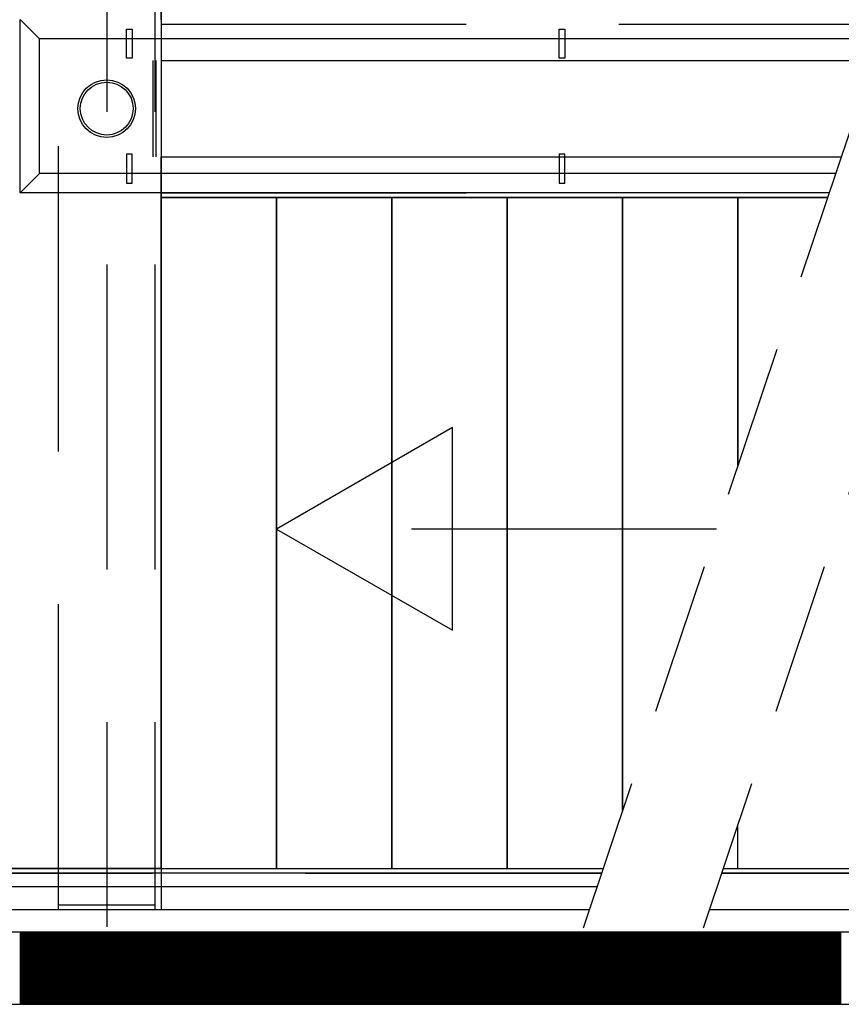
# Model space of a CAD drawing. Header units: millimetres. Extents: x -6587 to 112313, y 244 to 84344.
# Tile 9 of 54: x 19105 to 20814, y 38032 to 40080. Entities that reach past the tile are written whole.
import ezdxf

# ---------------------------------------------------------------- set-up
doc = ezdxf.new("R2010")
doc.units = ezdxf.units.MM
doc.header["$LTSCALE"] = 100
doc.linetypes.add('HIDDEN', pattern=[9.525, 6.35, -3.175])
doc.linetypes.add('HIDDEN2', pattern=[4.7625, 3.175, -1.5875])
for name, color, linetype in [('AL$1----_ALGEMEEN', 7, 'CONTINUOUS'), ('AL$1----_MAATVOERING', 7, 'CONTINUOUS'), ('AL24----_TRAPPEN', 7, 'CONTINUOUS'), ('AL28----_KONSTRUKTIE', 3, 'CONTINUOUS'), ('AL29----_BOVENBOUW', 7, 'CONTINUOUS'), ('ALXA1---_RASTER50', 12, 'CONTINUOUS'), ('ALXAB---_PREFABBETON', 1, 'CONTINUOUS'), ('HEKWERKEN', 1, 'CONTINUOUS'), ('LIJN025', 10, 'CONTINUOUS')]:
    doc.layers.add(name, color=color, linetype=linetype)

# ---------------------------------------------------------------- blocks, each defined once
blk = doc.blocks.new('A$Cb38f1ce1')
at = {"layer": 'AL$1----_ALGEMEEN', "color": 8}
for p, q in [((16147.7, 33553.1), (16147.7, 34949.1)), ((16147.7, 31787.1), (16147.7, 33183.1)), ((16387.7, 33183.1), (16387.7, 31787.1)), ((16387.7, 33183.1), (16387.7, 31787.1)), ((16147.7, 31787.1), (16187.7, 31787.1)), ((16347.7, 31787.1), (16387.7, 31787.1)), ((16387.7, 31787.1), (16427.7, 31787.1))]:
    blk.add_line(p, q, dxfattribs=at)
for points in [[(16147.7, 33183.1), (16147.7, 31787.1), (16387.7, 31787.1), (16387.7, 33183.1)], [(16387.7, 33183.1), (16387.7, 31787.1), (16627.7, 31787.1), (16627.7, 33183.1)], [(16627.7, 33183.1), (16627.7, 31787.1), (16867.7, 31787.1), (16867.7, 33183.1)]]:
    blk.add_lwpolyline(points, close=True, dxfattribs=at)
for points in [[(16387.7, 33183.1), (16387.7, 31787.1), (17067, 31787.1)], [(16867.7, 33183.1), (16867.7, 31787.1), (17067, 31787.1)], [(17107.7, 31908.4), (17107.7, 33183.1), (16867.7, 33183.1)], [(17534.4, 33183.1), (16867.7, 33183.1)], [(17347.7, 32625.4), (17347.7, 33183.1), (17107.7, 33183.1)], [(17107.7, 33183.1), (17107.7, 31908.4)], [(17534.4, 33183.1), (17347.7, 33183.1)], [(17534.4, 33183.1), (17347.7, 33183.1)], [(17347.7, 33183.1), (17347.7, 32625.4)], [(17317, 31787.1), (17347.7, 31787.1), (17347.7, 31878.6)]]:
    blk.add_lwpolyline(points, dxfattribs=at)
at = {"layer": 'AL$1----_MAATVOERING', "color": 8, "linetype": 'HIDDEN'}
for p, q in [((16131.7, 33268.1), (16131.7, 33468.1)), ((16137.7, 33268.1), (16137.7, 33468.1))]:
    blk.add_line(p, q, dxfattribs=at)
at = {"layer": 'AL$1----_MAATVOERING', "color": 8}
blk.add_line((16147.7, 33468.1), (16147.7, 33268.1), dxfattribs=at)
at = {"layer": 'AL24----_TRAPPEN', "color": 8, "linetype": 'HIDDEN'}
for p, q in [((16147.7, 33543.6), (18850.7, 33543.6)), ((16147.7, 33192.6), (16969.3, 33192.6)), ((14542.2, 31777.6), (17063.9, 31777.6)), ((17313.9, 31777.6), (18850.7, 31777.6))]:
    blk.add_line(p, q, dxfattribs=at)
at = {"layer": 'AL24----_TRAPPEN', "color": 8}
for p, q in [((16147.7, 33468.1), (18850.7, 33468.1)), ((16147.7, 33268.1), (17562.8, 33268.1)), ((16147.7, 33183.1), (17534.4, 33183.1)), ((14551.7, 31787.1), (17067, 31787.1)), ((17317, 31787.1), (18850.7, 31787.1)), ((14466.7, 31750.1), (17054.7, 31750.1)), ((14466.7, 31702.1), (17038.6, 31702.1)), ((17288.6, 31702.1), (18850.7, 31702.1))]:
    blk.add_line(p, q, dxfattribs=at)
at = {"layer": 'AL24----_TRAPPEN', "color": 8, "linetype": 'HIDDEN'}
for points in [[(16754.2, 32282.9), (16754.2, 32704.7), (16387.7, 32493.1)], [(16387.7, 32493.1), (16754.2, 32282.9)], [(17303.4, 32493.1), (16387.7, 32493.1)]]:
    blk.add_lwpolyline(points, dxfattribs=at)
at = {"layer": 'AL28----_KONSTRUKTIE', "color": 8}
for p, q in [((21235.4, 31655), (14437.7, 31655)), ((21235.4, 31655), (14437.7, 31655)), ((14437.7, 31505), (21235.4, 31505)), ((14437.7, 31505), (21235.4, 31505))]:
    blk.add_line(p, q, dxfattribs=at)
for radius in [60, 55]:
    blk.add_circle((16034.7, 33368.1), radius, dxfattribs=at)
at = {"layer": 'AL29----_BOVENBOUW', "color": 8, "linetype": 'HIDDEN'}
for p, q in [((15934.7, 31702.1), (15934.7, 34949.1)), ((16034.7, 34949.1), (16034.7, 31666.2)), ((16134.7, 34949.1), (16134.7, 31702.1)), ((15934.7, 31712.1), (16134.7, 31712.1)), ((15934.7, 31702.1), (16134.7, 31702.1))]:
    blk.add_line(p, q, dxfattribs=at)
at = {"layer": 'AL29----_BOVENBOUW', "color": 8}
for p, q in [((16147.7, 33553.1), (16147.7, 33468.1)), ((16147.7, 33183.1), (16147.7, 33268.1)), ((16147.7, 31787.1), (16147.7, 31702.1))]:
    blk.add_line(p, q, dxfattribs=at)
at = {"layer": 'AL29----_BOVENBOUW', "color": 8, "linetype": 'HIDDEN2'}
for p, q in [((17579.6, 33318.3), (17025.7, 31663.6)), ((17829.6, 33318.3), (17275.7, 31663.6))]:
    blk.add_line(p, q, dxfattribs=at)
at = {"layer": 'AL29----_BOVENBOUW', "color": 8}
blk.add_lwpolyline([(14551.7, 31787.1), (14551.7, 34949.1), (16147.7, 34949.1), (16147.7, 31787.1)], close=True, dxfattribs=at)
at = {"layer": 'ALXA1---_RASTER50', "color": 8}
for p, q in [((15854.8, 31655), (15854.8, 31505)), ((15856.8, 31655), (15856.8, 31505)), ((15858.8, 31655), (15858.8, 31505)), ((15860.8, 31655), (15860.8, 31505)), ((15862.8, 31655), (15862.8, 31505)), ((15864.8, 31655), (15864.8, 31505)), ((15866.8, 31655), (15866.8, 31505)), ((15868.8, 31655), (15868.8, 31505)), ((15870.8, 31655), (15870.8, 31505)), ((15872.8, 31655), (15872.8, 31505)), ((15874.8, 31655), (15874.8, 31505)), ((15876.8, 31655), (15876.8, 31505)), ((15878.8, 31655), (15878.8, 31505)), ((15880.8, 31655), (15880.8, 31505)), ((15882.8, 31655), (15882.8, 31505)), ((15884.8, 31655), (15884.8, 31505)), ((15886.8, 31655), (15886.8, 31505)), ((15888.8, 31655), (15888.8, 31505)), ((15890.8, 31655), (15890.8, 31505)), ((15892.8, 31655), (15892.8, 31505)), ((15894.8, 31655), (15894.8, 31505)), ((15896.8, 31655), (15896.8, 31505)), ((15898.8, 31655), (15898.8, 31505)), ((15900.8, 31655), (15900.8, 31505)), ((15902.8, 31655), (15902.8, 31505)), ((15904.8, 31655), (15904.8, 31505)), ((15906.8, 31655), (15906.8, 31505)), ((15908.8, 31655), (15908.8, 31505)), ((15910.8, 31655), (15910.8, 31505)), ((15912.8, 31655), (15912.8, 31505)), ((15914.8, 31655), (15914.8, 31505)), ((15916.8, 31655), (15916.8, 31505)), ((15918.8, 31655), (15918.8, 31505)), ((15920.8, 31655), (15920.8, 31505)), ((15922.8, 31655), (15922.8, 31505)), ((15924.8, 31655), (15924.8, 31505)), ((15926.8, 31655), (15926.8, 31505)), ((15928.8, 31655), (15928.8, 31505)), ((15930.8, 31655), (15930.8, 31505)), ((15932.8, 31655), (15932.8, 31505)), ((15934.8, 31655), (15934.8, 31505)), ((15936.8, 31655), (15936.8, 31505)), ((15938.8, 31655), (15938.8, 31505)), ((15940.8, 31655), (15940.8, 31505)), ((15942.8, 31655), (15942.8, 31505)), ((15944.8, 31655), (15944.8, 31505)), ((15946.8, 31655), (15946.8, 31505)), ((15948.8, 31655), (15948.8, 31505)), ((15950.8, 31655), (15950.8, 31505)), ((15952.8, 31655), (15952.8, 31505)), ((15954.8, 31655), (15954.8, 31505)), ((15956.8, 31655), (15956.8, 31505)), ((15958.8, 31655), (15958.8, 31505)), ((15960.8, 31655), (15960.8, 31505)), ((15962.8, 31655), (15962.8, 31505)), ((15964.8, 31655), (15964.8, 31505)), ((15966.8, 31655), (15966.8, 31505)), ((15968.8, 31655), (15968.8, 31505)), ((15970.8, 31655), (15970.8, 31505)), ((15972.8, 31655), (15972.8, 31505)), ((15974.8, 31655), (15974.8, 31505)), ((15976.8, 31655), (15976.8, 31505)), ((15978.8, 31655), (15978.8, 31505)), ((15980.8, 31655), (15980.8, 31505)), ((15982.8, 31655), (15982.8, 31505)), ((15984.8, 31655), (15984.8, 31505)), ((15986.8, 31655), (15986.8, 31505)), ((15988.8, 31655), (15988.8, 31505)), ((15990.8, 31655), (15990.8, 31505)), ((15992.8, 31655), (15992.8, 31505)), ((15994.8, 31655), (15994.8, 31505)), ((15996.8, 31655), (15996.8, 31505)), ((15998.8, 31655), (15998.8, 31505)), ((16000.8, 31655), (16000.8, 31505)), ((16002.8, 31655), (16002.8, 31505)), ((16004.8, 31655), (16004.8, 31505)), ((16006.8, 31655), (16006.8, 31505)), ((16008.8, 31655), (16008.8, 31505)), ((16010.8, 31655), (16010.8, 31505)), ((16012.8, 31655), (16012.8, 31505)), ((16014.8, 31655), (16014.8, 31505)), ((16016.8, 31655), (16016.8, 31505)), ((16018.8, 31655), (16018.8, 31505)), ((16020.8, 31655), (16020.8, 31505)), ((16022.8, 31655), (16022.8, 31505)), ((16024.8, 31655), (16024.8, 31505)), ((16026.8, 31655), (16026.8, 31505)), ((16028.8, 31655), (16028.8, 31505)), ((16030.8, 31655), (16030.8, 31505)), ((16032.8, 31655), (16032.8, 31505)), ((16034.8, 31655), (16034.8, 31505)), ((16036.8, 31655), (16036.8, 31505)), ((16038.8, 31655), (16038.8, 31505)), ((16040.8, 31655), (16040.8, 31505)), ((16042.8, 31655), (16042.8, 31505)), ((16044.8, 31655), (16044.8, 31505)), ((16046.8, 31655), (16046.8, 31505)), ((16048.8, 31655), (16048.8, 31505)), ((16050.8, 31655), (16050.8, 31505)), ((16052.8, 31655), (16052.8, 31505)), ((16054.8, 31655), (16054.8, 31505)), ((16056.8, 31655), (16056.8, 31505)), ((16058.8, 31655), (16058.8, 31505)), ((16060.8, 31655), (16060.8, 31505)), ((16062.8, 31655), (16062.8, 31505)), ((16064.8, 31655), (16064.8, 31505)), ((16066.8, 31655), (16066.8, 31505)), ((16068.8, 31655), (16068.8, 31505)), ((16070.8, 31655), (16070.8, 31505)), ((16072.8, 31655), (16072.8, 31505)), ((16074.8, 31655), (16074.8, 31505)), ((16076.8, 31655), (16076.8, 31505)), ((16078.8, 31655), (16078.8, 31505)), ((16080.8, 31655), (16080.8, 31505)), ((16082.8, 31655), (16082.8, 31505)), ((16084.8, 31655), (16084.8, 31505)), ((16086.8, 31655), (16086.8, 31505)), ((16088.8, 31655), (16088.8, 31505)), ((16090.8, 31655), (16090.8, 31505)), ((16092.8, 31655), (16092.8, 31505)), ((16094.8, 31655), (16094.8, 31505)), ((16096.8, 31655), (16096.8, 31505)), ((16098.8, 31655), (16098.8, 31505)), ((16100.8, 31655), (16100.8, 31505)), ((16102.8, 31655), (16102.8, 31505)), ((16104.8, 31655), (16104.8, 31505)), ((16106.8, 31655), (16106.8, 31505)), ((16108.8, 31655), (16108.8, 31505)), ((16110.8, 31655), (16110.8, 31505)), ((16112.8, 31655), (16112.8, 31505)), ((16114.8, 31655), (16114.8, 31505)), ((16116.8, 31655), (16116.8, 31505)), ((16118.8, 31655), (16118.8, 31505)), ((16120.8, 31655), (16120.8, 31505)), ((16122.8, 31655), (16122.8, 31505)), ((16124.8, 31655), (16124.8, 31505)), ((16126.8, 31655), (16126.8, 31505)), ((16128.8, 31655), (16128.8, 31505)), ((16130.8, 31655), (16130.8, 31505)), ((16132.8, 31655), (16132.8, 31505)), ((16134.8, 31655), (16134.8, 31505)), ((16136.8, 31655), (16136.8, 31505)), ((16138.8, 31655), (16138.8, 31505)), ((16140.8, 31655), (16140.8, 31505)), ((16142.8, 31655), (16142.8, 31505)), ((16144.8, 31655), (16144.8, 31505)), ((16146.8, 31655), (16146.8, 31505)), ((16148.8, 31655), (16148.8, 31505)), ((16150.8, 31655), (16150.8, 31505)), ((16152.8, 31655), (16152.8, 31505)), ((16154.8, 31655), (16154.8, 31505)), ((16156.8, 31655), (16156.8, 31505)), ((16158.8, 31655), (16158.8, 31505)), ((16160.8, 31655), (16160.8, 31505)), ((16162.8, 31655), (16162.8, 31505)), ((16164.8, 31655), (16164.8, 31505)), ((16166.8, 31655), (16166.8, 31505)), ((16168.8, 31655), (16168.8, 31505)), ((16170.8, 31655), (16170.8, 31505)), ((16172.8, 31655), (16172.8, 31505)), ((16174.8, 31655), (16174.8, 31505)), ((16176.8, 31655), (16176.8, 31505)), ((16178.8, 31655), (16178.8, 31505)), ((16180.8, 31655), (16180.8, 31505)), ((16182.8, 31655), (16182.8, 31505)), ((16184.8, 31655), (16184.8, 31505)), ((16186.8, 31655), (16186.8, 31505)), ((16188.8, 31655), (16188.8, 31505)), ((16190.8, 31655), (16190.8, 31505)), ((16192.8, 31655), (16192.8, 31505)), ((16194.8, 31655), (16194.8, 31505)), ((16196.8, 31655), (16196.8, 31505)), ((16198.8, 31655), (16198.8, 31505)), ((16200.8, 31655), (16200.8, 31505)), ((16202.8, 31655), (16202.8, 31505)), ((16204.8, 31655), (16204.8, 31505)), ((16206.8, 31655), (16206.8, 31505)), ((16208.8, 31655), (16208.8, 31505)), ((16210.8, 31655), (16210.8, 31505)), ((16212.8, 31655), (16212.8, 31505)), ((16214.8, 31655), (16214.8, 31505)), ((16216.8, 31655), (16216.8, 31505)), ((16218.8, 31655), (16218.8, 31505)), ((16220.8, 31655), (16220.8, 31505)), ((16222.8, 31655), (16222.8, 31505)), ((16224.8, 31655), (16224.8, 31505)), ((16226.8, 31655), (16226.8, 31505)), ((16228.8, 31655), (16228.8, 31505)), ((16230.8, 31655), (16230.8, 31505)), ((16232.8, 31655), (16232.8, 31505)), ((16234.8, 31655), (16234.8, 31505)), ((16236.8, 31655), (16236.8, 31505)), ((16238.8, 31655), (16238.8, 31505)), ((16240.8, 31655), (16240.8, 31505)), ((16242.8, 31655), (16242.8, 31505)), ((16244.8, 31655), (16244.8, 31505)), ((16246.8, 31655), (16246.8, 31505)), ((16248.8, 31655), (16248.8, 31505)), ((16250.8, 31655), (16250.8, 31505)), ((16252.8, 31655), (16252.8, 31505)), ((16254.8, 31655), (16254.8, 31505)), ((16256.8, 31655), (16256.8, 31505)), ((16258.8, 31655), (16258.8, 31505)), ((16260.8, 31655), (16260.8, 31505)), ((16262.8, 31655), (16262.8, 31505)), ((16264.8, 31655), (16264.8, 31505)), ((16266.8, 31655), (16266.8, 31505)), ((16268.8, 31655), (16268.8, 31505)), ((16270.8, 31655), (16270.8, 31505)), ((16272.8, 31655), (16272.8, 31505)), ((16274.8, 31655), (16274.8, 31505)), ((16276.8, 31655), (16276.8, 31505)), ((16278.8, 31655), (16278.8, 31505)), ((16280.8, 31655), (16280.8, 31505)), ((16282.8, 31655), (16282.8, 31505)), ((16284.8, 31655), (16284.8, 31505)), ((16286.8, 31655), (16286.8, 31505)), ((16288.8, 31655), (16288.8, 31505)), ((16290.8, 31655), (16290.8, 31505)), ((16292.8, 31655), (16292.8, 31505)), ((16294.8, 31655), (16294.8, 31505)), ((16296.8, 31655), (16296.8, 31505)), ((16298.8, 31655), (16298.8, 31505)), ((16300.8, 31655), (16300.8, 31505)), ((16302.8, 31655), (16302.8, 31505)), ((16304.8, 31655), (16304.8, 31505)), ((16306.8, 31655), (16306.8, 31505)), ((16308.8, 31655), (16308.8, 31505)), ((16310.8, 31655), (16310.8, 31505)), ((16312.8, 31655), (16312.8, 31505)), ((16314.8, 31655), (16314.8, 31505)), ((16316.8, 31655), (16316.8, 31505)), ((16318.8, 31655), (16318.8, 31505)), ((16320.8, 31655), (16320.8, 31505)), ((16322.8, 31655), (16322.8, 31505)), ((16324.8, 31655), (16324.8, 31505)), ((16326.8, 31655), (16326.8, 31505)), ((16328.8, 31655), (16328.8, 31505)), ((16330.8, 31655), (16330.8, 31505)), ((16332.8, 31655), (16332.8, 31505)), ((16334.8, 31655), (16334.8, 31505)), ((16336.8, 31655), (16336.8, 31505)), ((16338.8, 31655), (16338.8, 31505)), ((16340.8, 31655), (16340.8, 31505)), ((16342.8, 31655), (16342.8, 31505)), ((16344.8, 31655), (16344.8, 31505)), ((16346.8, 31655), (16346.8, 31505)), ((16348.8, 31655), (16348.8, 31505)), ((16350.8, 31655), (16350.8, 31505)), ((16352.8, 31655), (16352.8, 31505)), ((16354.8, 31655), (16354.8, 31505)), ((16356.8, 31655), (16356.8, 31505)), ((16358.8, 31655), (16358.8, 31505)), ((16360.8, 31655), (16360.8, 31505)), ((16362.8, 31655), (16362.8, 31505)), ((16364.8, 31655), (16364.8, 31505)), ((16366.8, 31655), (16366.8, 31505)), ((16368.8, 31655), (16368.8, 31505)), ((16370.8, 31655), (16370.8, 31505)), ((16372.8, 31655), (16372.8, 31505)), ((16374.8, 31655), (16374.8, 31505)), ((16376.8, 31655), (16376.8, 31505)), ((16378.8, 31655), (16378.8, 31505)), ((16380.8, 31655), (16380.8, 31505)), ((16382.8, 31655), (16382.8, 31505)), ((16384.8, 31655), (16384.8, 31505)), ((16386.8, 31655), (16386.8, 31505)), ((16388.8, 31655), (16388.8, 31505)), ((16390.8, 31655), (16390.8, 31505)), ((16392.8, 31655), (16392.8, 31505)), ((16394.8, 31655), (16394.8, 31505)), ((16396.8, 31655), (16396.8, 31505)), ((16398.8, 31655), (16398.8, 31505)), ((16400.8, 31655), (16400.8, 31505)), ((16402.8, 31655), (16402.8, 31505)), ((16404.8, 31655), (16404.8, 31505)), ((16406.8, 31655), (16406.8, 31505)), ((16408.8, 31655), (16408.8, 31505)), ((16410.8, 31655), (16410.8, 31505)), ((16412.8, 31655), (16412.8, 31505)), ((16414.8, 31655), (16414.8, 31505)), ((16416.8, 31655), (16416.8, 31505)), ((16418.8, 31655), (16418.8, 31505)), ((16420.8, 31655), (16420.8, 31505)), ((16422.8, 31655), (16422.8, 31505)), ((16424.8, 31655), (16424.8, 31505)), ((16426.8, 31655), (16426.8, 31505)), ((16428.8, 31655), (16428.8, 31505)), ((16430.8, 31655), (16430.8, 31505)), ((16432.8, 31655), (16432.8, 31505)), ((16434.8, 31655), (16434.8, 31505)), ((16436.8, 31655), (16436.8, 31505)), ((16438.8, 31655), (16438.8, 31505)), ((16440.8, 31655), (16440.8, 31505)), ((16442.8, 31655), (16442.8, 31505)), ((16444.8, 31655), (16444.8, 31505)), ((16446.8, 31655), (16446.8, 31505)), ((16448.8, 31655), (16448.8, 31505)), ((16450.8, 31655), (16450.8, 31505)), ((16452.8, 31655), (16452.8, 31505)), ((16454.8, 31655), (16454.8, 31505)), ((16456.8, 31655), (16456.8, 31505)), ((16458.8, 31655), (16458.8, 31505)), ((16460.8, 31655), (16460.8, 31505)), ((16462.8, 31655), (16462.8, 31505)), ((16464.8, 31655), (16464.8, 31505)), ((16466.8, 31655), (16466.8, 31505)), ((16468.8, 31655), (16468.8, 31505)), ((16470.8, 31655), (16470.8, 31505)), ((16472.8, 31655), (16472.8, 31505)), ((16474.8, 31655), (16474.8, 31505)), ((16476.8, 31655), (16476.8, 31505)), ((16478.8, 31655), (16478.8, 31505)), ((16480.8, 31655), (16480.8, 31505)), ((16482.8, 31655), (16482.8, 31505)), ((16484.8, 31655), (16484.8, 31505)), ((16486.8, 31655), (16486.8, 31505)), ((16488.8, 31655), (16488.8, 31505)), ((16490.8, 31655), (16490.8, 31505)), ((16492.8, 31655), (16492.8, 31505)), ((16494.8, 31655), (16494.8, 31505)), ((16496.8, 31655), (16496.8, 31505)), ((16498.8, 31655), (16498.8, 31505)), ((16500.8, 31655), (16500.8, 31505)), ((16502.8, 31655), (16502.8, 31505)), ((16504.8, 31655), (16504.8, 31505)), ((16506.8, 31655), (16506.8, 31505)), ((16508.8, 31655), (16508.8, 31505)), ((16510.8, 31655), (16510.8, 31505)), ((16512.8, 31655), (16512.8, 31505)), ((16514.8, 31655), (16514.8, 31505)), ((16516.8, 31655), (16516.8, 31505)), ((16518.8, 31655), (16518.8, 31505)), ((16520.8, 31655), (16520.8, 31505)), ((16522.8, 31655), (16522.8, 31505)), ((16524.8, 31655), (16524.8, 31505)), ((16526.8, 31655), (16526.8, 31505)), ((16528.8, 31655), (16528.8, 31505)), ((16530.8, 31655), (16530.8, 31505)), ((16532.8, 31655), (16532.8, 31505)), ((16534.8, 31655), (16534.8, 31505)), ((16536.8, 31655), (16536.8, 31505)), ((16538.8, 31655), (16538.8, 31505)), ((16540.8, 31655), (16540.8, 31505)), ((16542.8, 31655), (16542.8, 31505)), ((16544.8, 31655), (16544.8, 31505)), ((16546.8, 31655), (16546.8, 31505)), ((16548.8, 31655), (16548.8, 31505)), ((16550.8, 31655), (16550.8, 31505)), ((16552.8, 31655), (16552.8, 31505)), ((16554.8, 31655), (16554.8, 31505)), ((16556.8, 31655), (16556.8, 31505)), ((16558.8, 31655), (16558.8, 31505)), ((16560.8, 31655), (16560.8, 31505)), ((16562.8, 31655), (16562.8, 31505)), ((16564.8, 31655), (16564.8, 31505)), ((16566.8, 31655), (16566.8, 31505)), ((16568.8, 31655), (16568.8, 31505)), ((16570.8, 31655), (16570.8, 31505)), ((16572.8, 31655), (16572.8, 31505)), ((16574.8, 31655), (16574.8, 31505)), ((16576.8, 31655), (16576.8, 31505)), ((16578.8, 31655), (16578.8, 31505)), ((16580.8, 31655), (16580.8, 31505)), ((16582.8, 31655), (16582.8, 31505)), ((16584.8, 31655), (16584.8, 31505)), ((16586.8, 31655), (16586.8, 31505)), ((16588.8, 31655), (16588.8, 31505)), ((16590.8, 31655), (16590.8, 31505)), ((16592.8, 31655), (16592.8, 31505)), ((16594.8, 31655), (16594.8, 31505)), ((16596.8, 31655), (16596.8, 31505)), ((16598.8, 31655), (16598.8, 31505)), ((16600.8, 31655), (16600.8, 31505)), ((16602.8, 31655), (16602.8, 31505)), ((16604.8, 31655), (16604.8, 31505)), ((16606.8, 31655), (16606.8, 31505)), ((16608.8, 31655), (16608.8, 31505)), ((16610.8, 31655), (16610.8, 31505)), ((16612.8, 31655), (16612.8, 31505)), ((16614.8, 31655), (16614.8, 31505)), ((16616.8, 31655), (16616.8, 31505)), ((16618.8, 31655), (16618.8, 31505)), ((16620.8, 31655), (16620.8, 31505)), ((16622.8, 31655), (16622.8, 31505)), ((16624.8, 31655), (16624.8, 31505)), ((16626.8, 31655), (16626.8, 31505)), ((16628.8, 31655), (16628.8, 31505)), ((16630.8, 31655), (16630.8, 31505)), ((16632.8, 31655), (16632.8, 31505)), ((16634.8, 31655), (16634.8, 31505)), ((16636.8, 31655), (16636.8, 31505)), ((16638.8, 31655), (16638.8, 31505)), ((16640.8, 31655), (16640.8, 31505)), ((16642.8, 31655), (16642.8, 31505)), ((16644.8, 31655), (16644.8, 31505)), ((16646.8, 31655), (16646.8, 31505)), ((16648.8, 31655), (16648.8, 31505)), ((16650.8, 31655), (16650.8, 31505)), ((16652.8, 31655), (16652.8, 31505)), ((16654.8, 31655), (16654.8, 31505)), ((16656.8, 31655), (16656.8, 31505)), ((16658.8, 31655), (16658.8, 31505)), ((16660.8, 31655), (16660.8, 31505)), ((16662.8, 31655), (16662.8, 31505)), ((16664.8, 31655), (16664.8, 31505)), ((16666.8, 31655), (16666.8, 31505)), ((16668.8, 31655), (16668.8, 31505)), ((16670.8, 31655), (16670.8, 31505)), ((16672.8, 31655), (16672.8, 31505)), ((16674.8, 31655), (16674.8, 31505)), ((16676.8, 31655), (16676.8, 31505)), ((16678.8, 31655), (16678.8, 31505)), ((16680.8, 31655), (16680.8, 31505)), ((16682.8, 31655), (16682.8, 31505)), ((16684.8, 31655), (16684.8, 31505)), ((16686.8, 31655), (16686.8, 31505)), ((16688.8, 31655), (16688.8, 31505)), ((16690.8, 31655), (16690.8, 31505)), ((16692.8, 31655), (16692.8, 31505)), ((16694.8, 31655), (16694.8, 31505)), ((16696.8, 31655), (16696.8, 31505)), ((16698.8, 31655), (16698.8, 31505)), ((16700.8, 31655), (16700.8, 31505)), ((16702.8, 31655), (16702.8, 31505)), ((16704.8, 31655), (16704.8, 31505)), ((16706.8, 31655), (16706.8, 31505)), ((16708.8, 31655), (16708.8, 31505)), ((16710.8, 31655), (16710.8, 31505)), ((16712.8, 31655), (16712.8, 31505)), ((16714.8, 31655), (16714.8, 31505)), ((16716.8, 31655), (16716.8, 31505)), ((16718.8, 31655), (16718.8, 31505)), ((16720.8, 31655), (16720.8, 31505)), ((16722.8, 31655), (16722.8, 31505)), ((16724.8, 31655), (16724.8, 31505)), ((16726.8, 31655), (16726.8, 31505)), ((16728.8, 31655), (16728.8, 31505)), ((16730.8, 31655), (16730.8, 31505)), ((16732.8, 31655), (16732.8, 31505)), ((16734.8, 31655), (16734.8, 31505)), ((16736.8, 31655), (16736.8, 31505)), ((16738.8, 31655), (16738.8, 31505)), ((16740.8, 31655), (16740.8, 31505)), ((16742.8, 31655), (16742.8, 31505)), ((16744.8, 31655), (16744.8, 31505)), ((16746.8, 31655), (16746.8, 31505)), ((16748.8, 31655), (16748.8, 31505)), ((16750.8, 31655), (16750.8, 31505)), ((16752.8, 31655), (16752.8, 31505)), ((16754.8, 31655), (16754.8, 31505)), ((16756.8, 31655), (16756.8, 31505)), ((16758.8, 31655), (16758.8, 31505)), ((16760.8, 31655), (16760.8, 31505)), ((16762.8, 31655), (16762.8, 31505)), ((16764.8, 31655), (16764.8, 31505)), ((16766.8, 31655), (16766.8, 31505)), ((16768.8, 31655), (16768.8, 31505)), ((16770.8, 31655), (16770.8, 31505)), ((16772.8, 31655), (16772.8, 31505)), ((16774.8, 31655), (16774.8, 31505)), ((16776.8, 31655), (16776.8, 31505)), ((16778.8, 31655), (16778.8, 31505)), ((16780.8, 31655), (16780.8, 31505)), ((16782.8, 31655), (16782.8, 31505)), ((16784.8, 31655), (16784.8, 31505)), ((16786.8, 31655), (16786.8, 31505)), ((16788.8, 31655), (16788.8, 31505)), ((16790.8, 31655), (16790.8, 31505)), ((16792.8, 31655), (16792.8, 31505)), ((16794.8, 31655), (16794.8, 31505)), ((16796.8, 31655), (16796.8, 31505)), ((16798.8, 31655), (16798.8, 31505)), ((16800.8, 31655), (16800.8, 31505)), ((16802.8, 31655), (16802.8, 31505)), ((16804.8, 31655), (16804.8, 31505)), ((16806.8, 31655), (16806.8, 31505)), ((16808.8, 31655), (16808.8, 31505)), ((16810.8, 31655), (16810.8, 31505)), ((16812.8, 31655), (16812.8, 31505)), ((16814.8, 31655), (16814.8, 31505)), ((16816.8, 31655), (16816.8, 31505)), ((16818.8, 31655), (16818.8, 31505)), ((16820.8, 31655), (16820.8, 31505)), ((16822.8, 31655), (16822.8, 31505)), ((16824.8, 31655), (16824.8, 31505)), ((16826.8, 31655), (16826.8, 31505)), ((16828.8, 31655), (16828.8, 31505)), ((16830.8, 31655), (16830.8, 31505)), ((16832.8, 31655), (16832.8, 31505)), ((16834.8, 31655), (16834.8, 31505)), ((16836.8, 31655), (16836.8, 31505)), ((16838.8, 31655), (16838.8, 31505)), ((16840.8, 31655), (16840.8, 31505)), ((16842.8, 31655), (16842.8, 31505)), ((16844.8, 31655), (16844.8, 31505)), ((16846.8, 31655), (16846.8, 31505)), ((16848.8, 31655), (16848.8, 31505)), ((16850.8, 31655), (16850.8, 31505)), ((16852.8, 31655), (16852.8, 31505)), ((16854.8, 31655), (16854.8, 31505)), ((16856.8, 31655), (16856.8, 31505)), ((16858.8, 31655), (16858.8, 31505)), ((16860.8, 31655), (16860.8, 31505)), ((16862.8, 31655), (16862.8, 31505)), ((16864.8, 31655), (16864.8, 31505)), ((16866.8, 31655), (16866.8, 31505)), ((16868.8, 31655), (16868.8, 31505)), ((16870.8, 31655), (16870.8, 31505)), ((16872.8, 31655), (16872.8, 31505)), ((16874.8, 31655), (16874.8, 31505)), ((16876.8, 31655), (16876.8, 31505)), ((16878.8, 31655), (16878.8, 31505)), ((16880.8, 31655), (16880.8, 31505)), ((16882.8, 31655), (16882.8, 31505)), ((16884.8, 31655), (16884.8, 31505)), ((16886.8, 31655), (16886.8, 31505)), ((16888.8, 31655), (16888.8, 31505)), ((16890.8, 31655), (16890.8, 31505)), ((16892.8, 31655), (16892.8, 31505)), ((16894.8, 31655), (16894.8, 31505)), ((16896.8, 31655), (16896.8, 31505)), ((16898.8, 31655), (16898.8, 31505)), ((16900.8, 31655), (16900.8, 31505)), ((16902.8, 31655), (16902.8, 31505)), ((16904.8, 31655), (16904.8, 31505)), ((16906.8, 31655), (16906.8, 31505)), ((16908.8, 31655), (16908.8, 31505)), ((16910.8, 31655), (16910.8, 31505)), ((16912.8, 31655), (16912.8, 31505)), ((16914.8, 31655), (16914.8, 31505)), ((16916.8, 31655), (16916.8, 31505)), ((16918.8, 31655), (16918.8, 31505)), ((16920.8, 31655), (16920.8, 31505)), ((16922.8, 31655), (16922.8, 31505)), ((16924.8, 31655), (16924.8, 31505)), ((16926.8, 31655), (16926.8, 31505)), ((16928.8, 31655), (16928.8, 31505)), ((16930.8, 31655), (16930.8, 31505)), ((16932.8, 31655), (16932.8, 31505)), ((16934.8, 31655), (16934.8, 31505)), ((16936.8, 31655), (16936.8, 31505)), ((16938.8, 31655), (16938.8, 31505)), ((16940.8, 31655), (16940.8, 31505)), ((16942.8, 31655), (16942.8, 31505)), ((16944.8, 31655), (16944.8, 31505)), ((16946.8, 31655), (16946.8, 31505)), ((16948.8, 31655), (16948.8, 31505)), ((16950.8, 31655), (16950.8, 31505)), ((16952.8, 31655), (16952.8, 31505)), ((16954.8, 31655), (16954.8, 31505)), ((16956.8, 31655), (16956.8, 31505)), ((16958.8, 31655), (16958.8, 31505)), ((16960.8, 31655), (16960.8, 31505)), ((16962.8, 31655), (16962.8, 31505)), ((16964.8, 31655), (16964.8, 31505)), ((16966.8, 31655), (16966.8, 31505)), ((16968.8, 31655), (16968.8, 31505)), ((16970.8, 31655), (16970.8, 31505)), ((16972.8, 31655), (16972.8, 31505)), ((16974.8, 31655), (16974.8, 31505)), ((16976.8, 31655), (16976.8, 31505)), ((16978.8, 31655), (16978.8, 31505)), ((16980.8, 31655), (16980.8, 31505)), ((16982.8, 31655), (16982.8, 31505)), ((16984.8, 31655), (16984.8, 31505)), ((16986.8, 31655), (16986.8, 31505)), ((16988.8, 31655), (16988.8, 31505)), ((16990.8, 31655), (16990.8, 31505)), ((16992.8, 31655), (16992.8, 31505)), ((16994.8, 31655), (16994.8, 31505)), ((16996.8, 31655), (16996.8, 31505)), ((16998.8, 31655), (16998.8, 31505)), ((17000.8, 31655), (17000.8, 31505)), ((17002.8, 31655), (17002.8, 31505)), ((17004.8, 31655), (17004.8, 31505)), ((17006.8, 31655), (17006.8, 31505)), ((17008.8, 31655), (17008.8, 31505)), ((17010.8, 31655), (17010.8, 31505)), ((17012.8, 31655), (17012.8, 31505)), ((17014.8, 31655), (17014.8, 31505)), ((17016.8, 31655), (17016.8, 31505)), ((17018.8, 31655), (17018.8, 31505)), ((17020.8, 31655), (17020.8, 31505)), ((17022.8, 31655), (17022.8, 31505)), ((17024.8, 31655), (17024.8, 31505)), ((17026.8, 31655), (17026.8, 31505)), ((17028.8, 31655), (17028.8, 31505)), ((17030.8, 31655), (17030.8, 31505)), ((17032.8, 31655), (17032.8, 31505)), ((17034.8, 31655), (17034.8, 31505)), ((17036.8, 31655), (17036.8, 31505)), ((17038.8, 31655), (17038.8, 31505)), ((17040.8, 31655), (17040.8, 31505)), ((17042.8, 31655), (17042.8, 31505)), ((17044.8, 31655), (17044.8, 31505)), ((17046.8, 31655), (17046.8, 31505)), ((17048.8, 31655), (17048.8, 31505)), ((17050.8, 31655), (17050.8, 31505)), ((17052.8, 31655), (17052.8, 31505)), ((17054.8, 31655), (17054.8, 31505)), ((17056.8, 31655), (17056.8, 31505)), ((17058.8, 31655), (17058.8, 31505)), ((17060.8, 31655), (17060.8, 31505)), ((17062.8, 31655), (17062.8, 31505)), ((17064.8, 31655), (17064.8, 31505)), ((17066.8, 31655), (17066.8, 31505)), ((17068.8, 31655), (17068.8, 31505)), ((17070.8, 31655), (17070.8, 31505)), ((17072.8, 31655), (17072.8, 31505)), ((17074.8, 31655), (17074.8, 31505)), ((17076.8, 31655), (17076.8, 31505)), ((17078.8, 31655), (17078.8, 31505)), ((17080.8, 31655), (17080.8, 31505)), ((17082.8, 31655), (17082.8, 31505)), ((17084.8, 31655), (17084.8, 31505)), ((17086.8, 31655), (17086.8, 31505)), ((17088.8, 31655), (17088.8, 31505)), ((17090.8, 31655), (17090.8, 31505)), ((17092.8, 31655), (17092.8, 31505)), ((17094.8, 31655), (17094.8, 31505)), ((17096.8, 31655), (17096.8, 31505)), ((17098.8, 31655), (17098.8, 31505)), ((17100.8, 31655), (17100.8, 31505)), ((17102.8, 31655), (17102.8, 31505)), ((17104.8, 31655), (17104.8, 31505)), ((17106.8, 31655), (17106.8, 31505)), ((17108.8, 31655), (17108.8, 31505)), ((17110.8, 31655), (17110.8, 31505)), ((17112.8, 31655), (17112.8, 31505)), ((17114.8, 31655), (17114.8, 31505)), ((17116.8, 31655), (17116.8, 31505)), ((17118.8, 31655), (17118.8, 31505)), ((17120.8, 31655), (17120.8, 31505)), ((17122.8, 31655), (17122.8, 31505)), ((17124.8, 31655), (17124.8, 31505)), ((17126.8, 31655), (17126.8, 31505)), ((17128.8, 31655), (17128.8, 31505)), ((17130.8, 31655), (17130.8, 31505)), ((17132.8, 31655), (17132.8, 31505)), ((17134.8, 31655), (17134.8, 31505)), ((17136.8, 31655), (17136.8, 31505)), ((17138.8, 31655), (17138.8, 31505)), ((17140.8, 31655), (17140.8, 31505)), ((17142.8, 31655), (17142.8, 31505)), ((17144.8, 31655), (17144.8, 31505)), ((17146.8, 31655), (17146.8, 31505)), ((17148.8, 31655), (17148.8, 31505)), ((17150.8, 31655), (17150.8, 31505)), ((17152.8, 31655), (17152.8, 31505)), ((17154.8, 31655), (17154.8, 31505)), ((17156.8, 31655), (17156.8, 31505)), ((17158.8, 31655), (17158.8, 31505)), ((17160.8, 31655), (17160.8, 31505)), ((17162.8, 31655), (17162.8, 31505)), ((17164.8, 31655), (17164.8, 31505)), ((17166.8, 31655), (17166.8, 31505)), ((17168.8, 31655), (17168.8, 31505)), ((17170.8, 31655), (17170.8, 31505)), ((17172.8, 31655), (17172.8, 31505)), ((17174.8, 31655), (17174.8, 31505)), ((17176.8, 31655), (17176.8, 31505)), ((17178.8, 31655), (17178.8, 31505)), ((17180.8, 31655), (17180.8, 31505)), ((17182.8, 31655), (17182.8, 31505)), ((17184.8, 31655), (17184.8, 31505)), ((17186.8, 31655), (17186.8, 31505)), ((17188.8, 31655), (17188.8, 31505)), ((17190.8, 31655), (17190.8, 31505)), ((17192.8, 31655), (17192.8, 31505)), ((17194.8, 31655), (17194.8, 31505)), ((17196.8, 31655), (17196.8, 31505)), ((17198.8, 31655), (17198.8, 31505)), ((17200.8, 31655), (17200.8, 31505)), ((17202.8, 31655), (17202.8, 31505)), ((17204.8, 31655), (17204.8, 31505)), ((17206.8, 31655), (17206.8, 31505)), ((17208.8, 31655), (17208.8, 31505)), ((17210.8, 31655), (17210.8, 31505)), ((17212.8, 31655), (17212.8, 31505)), ((17214.8, 31655), (17214.8, 31505)), ((17216.8, 31655), (17216.8, 31505)), ((17218.8, 31655), (17218.8, 31505)), ((17220.8, 31655), (17220.8, 31505)), ((17222.8, 31655), (17222.8, 31505)), ((17224.8, 31655), (17224.8, 31505)), ((17226.8, 31655), (17226.8, 31505)), ((17228.8, 31655), (17228.8, 31505)), ((17230.8, 31655), (17230.8, 31505)), ((17232.8, 31655), (17232.8, 31505)), ((17234.8, 31655), (17234.8, 31505)), ((17236.8, 31655), (17236.8, 31505)), ((17238.8, 31655), (17238.8, 31505)), ((17240.8, 31655), (17240.8, 31505)), ((17242.8, 31655), (17242.8, 31505)), ((17244.8, 31655), (17244.8, 31505)), ((17246.8, 31655), (17246.8, 31505)), ((17248.8, 31655), (17248.8, 31505)), ((17250.8, 31655), (17250.8, 31505)), ((17252.8, 31655), (17252.8, 31505)), ((17254.8, 31655), (17254.8, 31505)), ((17256.8, 31655), (17256.8, 31505)), ((17258.8, 31655), (17258.8, 31505)), ((17260.8, 31655), (17260.8, 31505)), ((17262.8, 31655), (17262.8, 31505)), ((17264.8, 31655), (17264.8, 31505)), ((17266.8, 31655), (17266.8, 31505)), ((17268.8, 31655), (17268.8, 31505)), ((17270.8, 31655), (17270.8, 31505)), ((17272.8, 31655), (17272.8, 31505)), ((17274.8, 31655), (17274.8, 31505)), ((17276.8, 31655), (17276.8, 31505)), ((17278.8, 31655), (17278.8, 31505)), ((17280.8, 31655), (17280.8, 31505)), ((17282.8, 31655), (17282.8, 31505)), ((17284.8, 31655), (17284.8, 31505)), ((17286.8, 31655), (17286.8, 31505)), ((17288.8, 31655), (17288.8, 31505)), ((17290.8, 31655), (17290.8, 31505)), ((17292.8, 31655), (17292.8, 31505)), ((17294.8, 31655), (17294.8, 31505)), ((17296.8, 31655), (17296.8, 31505)), ((17298.8, 31655), (17298.8, 31505)), ((17300.8, 31655), (17300.8, 31505)), ((17302.8, 31655), (17302.8, 31505)), ((17304.8, 31655), (17304.8, 31505)), ((17306.8, 31655), (17306.8, 31505)), ((17308.8, 31655), (17308.8, 31505)), ((17310.8, 31655), (17310.8, 31505)), ((17312.8, 31655), (17312.8, 31505)), ((17314.8, 31655), (17314.8, 31505)), ((17316.8, 31655), (17316.8, 31505)), ((17318.8, 31655), (17318.8, 31505)), ((17320.8, 31655), (17320.8, 31505)), ((17322.8, 31655), (17322.8, 31505)), ((17324.8, 31655), (17324.8, 31505)), ((17326.8, 31655), (17326.8, 31505)), ((17328.8, 31655), (17328.8, 31505)), ((17330.8, 31655), (17330.8, 31505)), ((17332.8, 31655), (17332.8, 31505)), ((17334.8, 31655), (17334.8, 31505)), ((17336.8, 31655), (17336.8, 31505)), ((17338.8, 31655), (17338.8, 31505)), ((17340.8, 31655), (17340.8, 31505)), ((17342.8, 31655), (17342.8, 31505)), ((17344.8, 31655), (17344.8, 31505)), ((17346.8, 31655), (17346.8, 31505)), ((17348.8, 31655), (17348.8, 31505)), ((17350.8, 31655), (17350.8, 31505)), ((17352.8, 31655), (17352.8, 31505)), ((17354.8, 31655), (17354.8, 31505)), ((17356.8, 31655), (17356.8, 31505)), ((17358.8, 31655), (17358.8, 31505)), ((17360.8, 31655), (17360.8, 31505)), ((17362.8, 31655), (17362.8, 31505)), ((17364.8, 31655), (17364.8, 31505)), ((17366.8, 31655), (17366.8, 31505)), ((17368.8, 31655), (17368.8, 31505)), ((17370.8, 31655), (17370.8, 31505)), ((17372.8, 31655), (17372.8, 31505)), ((17374.8, 31655), (17374.8, 31505)), ((17376.8, 31655), (17376.8, 31505)), ((17378.8, 31655), (17378.8, 31505)), ((17380.8, 31655), (17380.8, 31505)), ((17382.8, 31655), (17382.8, 31505)), ((17384.8, 31655), (17384.8, 31505)), ((17386.8, 31655), (17386.8, 31505)), ((17388.8, 31655), (17388.8, 31505)), ((17390.8, 31655), (17390.8, 31505)), ((17392.8, 31655), (17392.8, 31505)), ((17394.8, 31655), (17394.8, 31505)), ((17396.8, 31655), (17396.8, 31505)), ((17398.8, 31655), (17398.8, 31505)), ((17400.8, 31655), (17400.8, 31505)), ((17402.8, 31655), (17402.8, 31505)), ((17404.8, 31655), (17404.8, 31505)), ((17406.8, 31655), (17406.8, 31505)), ((17408.8, 31655), (17408.8, 31505)), ((17410.8, 31655), (17410.8, 31505)), ((17412.8, 31655), (17412.8, 31505)), ((17414.8, 31655), (17414.8, 31505)), ((17416.8, 31655), (17416.8, 31505)), ((17418.8, 31655), (17418.8, 31505)), ((17420.8, 31655), (17420.8, 31505)), ((17422.8, 31655), (17422.8, 31505)), ((17424.8, 31655), (17424.8, 31505)), ((17426.8, 31655), (17426.8, 31505)), ((17428.8, 31655), (17428.8, 31505)), ((17430.8, 31655), (17430.8, 31505)), ((17432.8, 31655), (17432.8, 31505)), ((17434.8, 31655), (17434.8, 31505)), ((17436.8, 31655), (17436.8, 31505)), ((17438.8, 31655), (17438.8, 31505)), ((17440.8, 31655), (17440.8, 31505)), ((17442.8, 31655), (17442.8, 31505)), ((17444.8, 31655), (17444.8, 31505)), ((17446.8, 31655), (17446.8, 31505)), ((17448.8, 31655), (17448.8, 31505)), ((17450.8, 31655), (17450.8, 31505)), ((17452.8, 31655), (17452.8, 31505)), ((17454.8, 31655), (17454.8, 31505)), ((17456.8, 31655), (17456.8, 31505)), ((17458.8, 31655), (17458.8, 31505)), ((17460.8, 31655), (17460.8, 31505)), ((17462.8, 31655), (17462.8, 31505)), ((17464.8, 31655), (17464.8, 31505)), ((17466.8, 31655), (17466.8, 31505)), ((17468.8, 31655), (17468.8, 31505)), ((17470.8, 31655), (17470.8, 31505)), ((17472.8, 31655), (17472.8, 31505)), ((17474.8, 31655), (17474.8, 31505)), ((17476.8, 31655), (17476.8, 31505)), ((17478.8, 31655), (17478.8, 31505)), ((17480.8, 31655), (17480.8, 31505)), ((17482.8, 31655), (17482.8, 31505)), ((17484.8, 31655), (17484.8, 31505)), ((17486.8, 31655), (17486.8, 31505)), ((17488.8, 31655), (17488.8, 31505)), ((17490.8, 31655), (17490.8, 31505)), ((17492.8, 31655), (17492.8, 31505)), ((17494.8, 31655), (17494.8, 31505)), ((17496.8, 31655), (17496.8, 31505)), ((17498.8, 31655), (17498.8, 31505)), ((17500.8, 31655), (17500.8, 31505)), ((17502.8, 31655), (17502.8, 31505)), ((17504.8, 31655), (17504.8, 31505)), ((17506.8, 31655), (17506.8, 31505)), ((17508.8, 31655), (17508.8, 31505)), ((17510.8, 31655), (17510.8, 31505)), ((17512.8, 31655), (17512.8, 31505)), ((17514.8, 31655), (17514.8, 31505)), ((17516.8, 31655), (17516.8, 31505)), ((17518.8, 31655), (17518.8, 31505)), ((17520.8, 31655), (17520.8, 31505)), ((17522.8, 31655), (17522.8, 31505)), ((17524.8, 31655), (17524.8, 31505)), ((17526.8, 31655), (17526.8, 31505)), ((17528.8, 31655), (17528.8, 31505)), ((17530.8, 31655), (17530.8, 31505)), ((17532.8, 31655), (17532.8, 31505)), ((17534.8, 31655), (17534.8, 31505)), ((17536.8, 31655), (17536.8, 31505)), ((17538.8, 31655), (17538.8, 31505)), ((17540.8, 31655), (17540.8, 31505)), ((17542.8, 31655), (17542.8, 31505)), ((17544.8, 31655), (17544.8, 31505)), ((17546.8, 31655), (17546.8, 31505)), ((17548.8, 31655), (17548.8, 31505)), ((17550.8, 31655), (17550.8, 31505)), ((17552.8, 31655), (17552.8, 31505)), ((17554.8, 31655), (17554.8, 31505)), ((17556.8, 31655), (17556.8, 31505)), ((17558.8, 31655), (17558.8, 31505)), ((17560.8, 31655), (17560.8, 31505))]:
    blk.add_line(p, q, dxfattribs=at)
at = {"layer": 'ALXAB---_PREFABBETON', "color": 8}
for p, q in [((15871.4, 31655), (16021.4, 31505)), ((15871.4, 31655), (16021.4, 31505)), ((16083.5, 31655), (16233.5, 31505)), ((16083.5, 31655), (16233.5, 31505)), ((16295.7, 31655), (16445.7, 31505)), ((16295.7, 31655), (16445.7, 31505)), ((16507.8, 31655), (16657.8, 31505)), ((16507.8, 31655), (16657.8, 31505)), ((16719.9, 31655), (16869.9, 31505)), ((16719.9, 31655), (16869.9, 31505)), ((16932.1, 31655), (17082.1, 31505)), ((16932.1, 31655), (17082.1, 31505)), ((17144.2, 31655), (17294.2, 31505)), ((17144.2, 31655), (17294.2, 31505)), ((17356.3, 31655), (17506.3, 31505)), ((17356.3, 31655), (17506.3, 31505))]:
    blk.add_line(p, q, dxfattribs=at)
at = {"layer": 'HEKWERKEN', "color": 8}
for p, q in [((15854.7, 33193.1), (15854.7, 33553.1)), ((15894.7, 33513.1), (15854.7, 33553.1)), ((15894.7, 33233.1), (15894.7, 33513.1)), ((18887.7, 33513.1), (15894.7, 33513.1)), ((15854.7, 33193.1), (15894.7, 33233.1)), ((17551.1, 33233.1), (15894.7, 33233.1)), ((17537.7, 33193.1), (15854.7, 33193.1)), ((17063.9, 31777.6), (14546.7, 31777.6)), ((18848.4, 31777.6), (17313.9, 31777.6))]:
    blk.add_line(p, q, dxfattribs=at)
for points in [[(16075.7, 33533.1), (16087.7, 33533.1), (16087.7, 33473.1), (16075.7, 33473.1)], [(16975.7, 33533.1), (16987.7, 33533.1), (16987.7, 33473.1), (16975.7, 33473.1)], [(16075.7, 33213.1), (16087.7, 33213.1), (16087.7, 33273.1), (16075.7, 33273.1)], [(16975.7, 33213.1), (16987.7, 33213.1), (16987.7, 33273.1), (16975.7, 33273.1)]]:
    blk.add_lwpolyline(points, close=True, dxfattribs=at)

msp = doc.modelspace()

# ---------------------------------------------------------------- block references
at = {"layer": 'LIJN025'}
msp.add_blockref('A$Cb38f1ce1', (3251.2, 6526.8), dxfattribs=at)

doc.saveas('drawing.dxf')
